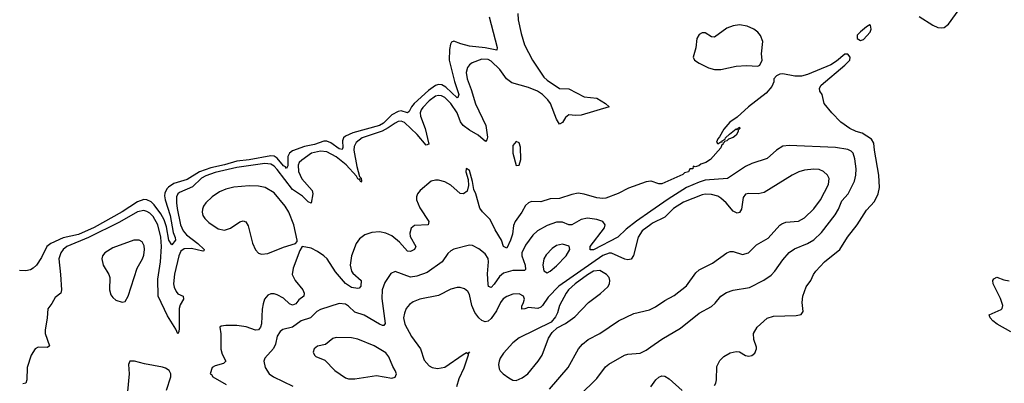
# Model space of a CAD drawing. Header units: inches. Extents: x 1603819 to 1745079, y 385938 to 533966.
# Tile 165 of 256: x 1645930 to 1652278, y 455588 to 457931. Entities that reach past the tile are written whole.
import ezdxf

# ---------------------------------------------------------------- set-up
doc = ezdxf.new("R2010")
doc.units = ezdxf.units.IN
doc.header["$MEASUREMENT"] = 0
doc.layers.add('B6445', color=7, linetype='Continuous')
doc.layers.add('B6455', color=7, linetype='Continuous')

msp = doc.modelspace()

# ---------------------------------------------------------------- linework, layer by layer
at = {"layer": 'B6445', "color": 5}
for points, elevation in [([(1648956.9, 457950), (1649007.9, 457752.1), (1649005.5, 457734.5), (1648930.3, 457750.3), (1648830, 457760.2), (1648775.1, 457775.1), (1648730, 457793.5), (1648714.2, 457785.8), (1648706.9, 457773.1), (1648700.4, 457739.6), (1648699, 457670), (1648733.5, 457533.5), (1648761, 457450), (1648755.5, 457430), (1648750, 457428.3), (1648676.5, 457496.5), (1648651.6, 457511.6), (1648630, 457513.9), (1648610, 457506.7), (1648565.1, 457474.9), (1648473.2, 457390), (1648456.3, 457370), (1648440.3, 457339.7), (1648430, 457331.6), (1648390, 457342.7), (1648370, 457340.5), (1648330, 457317.9), (1648274.7, 457265.3), (1648250, 457248.9), (1648077.7, 457202.3), (1648030, 457181), (1648017.8, 457170), (1648011, 457150), (1648013.3, 457106.7), (1648010, 457094.7), (1647990, 457098.7), (1647937.1, 457137.1), (1647910, 457149.1), (1647890, 457147.6), (1647830, 457126.3), (1647766, 457114), (1647690, 457085.2), (1647669.6, 457070.4), (1647659.7, 457050), (1647658.4, 456990), (1647650, 456971.9), (1647643, 456983), (1647630, 456989.9), (1647590, 457039.7), (1647571, 457051), (1647550, 457053.3), (1647410, 457027.4), (1647330, 457019.5), (1647250, 456995.8), (1647162.4, 456977.6), (1647089.9, 456950.1), (1647010, 456900.8), (1646924.8, 456875.2), (1646890, 456852.1), (1646879.8, 456840.2), (1646866.2, 456813.8), (1646864.3, 456795.7), (1646867.7, 456770), (1646901.2, 456670), (1646919.7, 456559.7), (1646932.9, 456527.1), (1646934.2, 456510), (1646910, 456479.8), (1646892.3, 456510), (1646876.6, 456596.6), (1646860.6, 456640.6), (1646839.7, 456679.7), (1646797.3, 456737.3), (1646776.9, 456756.9), (1646750, 456771.3), (1646730, 456772.7), (1646690, 456758), (1646590, 456693.2), (1646410, 456593), (1646310, 456547), (1646210, 456525.6), (1646130.8, 456490), (1646104.4, 456470), (1646070, 456398.7), (1646037.6, 456350), (1646017.6, 456330), (1645999.8, 456320.2), (1645970, 456313.9), (1645930, 456315.9)], 260), ([(1649142.6, 457970), (1649144.7, 457930), (1649162.8, 457842.8), (1649184.8, 457770), (1649236.9, 457670), (1649310, 457560.4), (1649330, 457541.5), (1649410, 457487.4), (1649470, 457484.9), (1649570, 457434.7), (1649650, 457425.3), (1649707.7, 457390), (1649730.3, 457369.7), (1649550, 457316.5), (1649513, 457313), (1649470, 457318), (1649450, 457301.6), (1649430, 457269.6), (1649410, 457257), (1649390, 457289.4), (1649351.4, 457391.4), (1649335.4, 457415.4), (1649300.2, 457450), (1649268.3, 457470), (1649210, 457494.6), (1649103.9, 457523.9), (1649069.2, 457549.2), (1649025.2, 457610), (1648970, 457664), (1648950, 457673.9), (1648910, 457676.1), (1648847.9, 457652.1), (1648830, 457639.3), (1648817, 457623), (1648809.5, 457590), (1648815.3, 457550), (1648841.6, 457481.6), (1648869.4, 457389.4), (1648936, 457250), (1648946, 457174), (1648942.4, 457157.6), (1648932.8, 457147.2), (1648886.5, 457186.5), (1648830, 457218.5), (1648789.9, 457250), (1648772.8, 457272.8), (1648750.8, 457330), (1648710, 457392), (1648670, 457430.6), (1648650, 457440.7), (1648630, 457443.1), (1648610, 457437.5), (1648570, 457407.3), (1648530, 457365.9), (1648518.4, 457350), (1648512.5, 457330), (1648514.3, 457310), (1648543.3, 457230), (1648568.2, 457130), (1648550, 457122.2), (1648492.2, 457192.2), (1648410, 457268), (1648390, 457277), (1648370, 457274.7), (1648350, 457264.3), (1648306.4, 457233.6), (1648267.2, 457212.8), (1648139.1, 457170), (1648099.7, 457140.3), (1648086.2, 457113.8), (1648084.6, 457090), (1648104.1, 456984.1), (1648121.2, 456921.2), (1648131, 456909), (1648134, 456890), (1648130, 456884.2), (1648122.9, 456897.1), (1648125.2, 456905.2), (1648118, 456902), (1648110, 456904.8), (1648102.2, 456922.2), (1648035.7, 456995.7), (1647970, 457047.1), (1647910, 457080.3), (1647870, 457083.5), (1647812.3, 457070), (1647750, 457025.6), (1647732.6, 457010), (1647725.3, 456994.7), (1647727.7, 456952.3), (1647750, 456906.6), (1647814.8, 456830), (1647819.2, 456810), (1647810, 456749.8), (1647790, 456758.3), (1647753.1, 456793.1), (1647690, 456836.5), (1647590, 456965.7), (1647570, 456986.8), (1647550, 456999.3), (1647510, 457003.5), (1647330, 456978.4), (1647190, 456945.9), (1647130, 456925.8), (1647102.7, 456910), (1647045.3, 456854.7), (1646961.3, 456818.7), (1646950.5, 456809.5), (1646941, 456790), (1646940.1, 456750), (1646946.2, 456713.8), (1646967.4, 456610), (1646983.7, 456570), (1647004.8, 456544.8), (1647077.8, 456490), (1647119.7, 456450), (1647117.9, 456442.1), (1647110, 456439.3), (1647036.9, 456456.9), (1646990, 456454), (1646970, 456438.8), (1646957.2, 456410), (1646928.3, 456291.7), (1646922.4, 456230), (1646926.9, 456206.9), (1646939.4, 456179.4), (1646950, 456165.3), (1646984.2, 456150), (1646986, 456130), (1646965, 456095), (1646959, 456070), (1646958, 455942), (1646956.9, 455923.1), (1646950, 455906.6), (1646937.3, 455937.3), (1646882.3, 456022.3), (1646822.8, 456150), (1646820.7, 456259.3), (1646837.3, 456370), (1646843.9, 456470), (1646840.2, 456530), (1646821, 456610), (1646790, 456662.8), (1646770, 456684), (1646750, 456696), (1646730, 456701), (1646690, 456692.7), (1646573.6, 456626.4), (1646373.1, 456526.9), (1646233.7, 456470), (1646209.5, 456450), (1646195.9, 456430), (1646183.3, 456390), (1646193.7, 456290), (1646198.9, 456190), (1646195.5, 456170), (1646158.9, 456141.1), (1646138.3, 456101.7), (1646112.5, 456067.5), (1646108.1, 456010), (1646093.4, 455930), (1646094.7, 455910), (1646122.3, 455830), (1646110, 455818.5), (1646050, 455820.3), (1646029.4, 455810.6), (1646004.6, 455770), (1645977.4, 455690), (1645976.5, 455610), (1645970.2, 455589.8), (1645950, 455584.7)], 280), ([(1650000, 456889.9), (1649970, 456886.9), (1649854.8, 456845.2), (1649789.5, 456810.5), (1649710, 456781.2), (1649690, 456778.5), (1649650, 456782.3), (1649570, 456807.5), (1649530, 456813.3), (1649490, 456805.3), (1649410, 456778.2), (1649350, 456776.3), (1649290, 456756.8), (1649230, 456758.9), (1649210, 456751.6), (1649190, 456734.5), (1649167.9, 456690), (1649123.8, 456630), (1649114.6, 456605.4), (1649106.9, 456550), (1649095.1, 456510), (1649070, 456458.7), (1649050, 456469.5), (1649036.5, 456510), (1648996.1, 456576.1), (1648963, 456643), (1648913.3, 456693.3), (1648896.7, 456716.7), (1648870, 456809.6), (1648857, 456837), (1648850, 456888), (1648830, 456959.3), (1648810, 456972.3), (1648808, 456970), (1648805.7, 456950), (1648821.3, 456901.3), (1648822.9, 456862.9), (1648814, 456826), (1648791.9, 456808.1), (1648770, 456811.7), (1648710, 456863.9), (1648670, 456886), (1648630, 456897), (1648610, 456897.5), (1648582.6, 456890), (1648511.1, 456830), (1648495.2, 456810), (1648487.6, 456790), (1648489, 456770), (1648510, 456719.6), (1648568.1, 456630), (1648564, 456610), (1648475.3, 456604.7), (1648453.1, 456586.9), (1648444.4, 456555.6), (1648446.6, 456533.4), (1648484.9, 456470), (1648475.8, 456450), (1648450, 456436.5), (1648430, 456440.7), (1648377.9, 456497.9), (1648330, 456537.5), (1648290, 456556.3), (1648250, 456563.4), (1648200.6, 456559.4), (1648154.4, 456545.6), (1648121.2, 456518.8), (1648098.6, 456490), (1648070, 456409.5), (1648061.7, 456350), (1648070, 456310.3), (1648077.9, 456297.9), (1648130.8, 456250), (1648130, 456213.2), (1648118.3, 456201.7), (1648110, 456199.4), (1648070, 456205.9), (1648030, 456230.9), (1647965.6, 456305.6), (1647912.8, 456390), (1647890, 456409.9), (1647850, 456438.4), (1647810, 456458.4), (1647750.7, 456469.3), (1647735.3, 456444.7), (1647693.8, 456330), (1647687.8, 456290), (1647705.2, 456250), (1647755.7, 456190), (1647764.6, 456170), (1647762, 456150), (1647730, 456126.4), (1647710, 456101), (1647690, 456090.9), (1647670, 456099.8), (1647630, 456136.5), (1647590, 456157.6), (1647570, 456164.4), (1647550, 456165.1), (1647530, 456156.9), (1647508.5, 456130), (1647500.2, 456099.8), (1647493.8, 456066.2), (1647488.7, 455971.3), (1647481.8, 455950), (1647470, 455932.8), (1647450, 455929.8), (1647390, 455952.4), (1647330, 455961.6), (1647258.3, 455961.7), (1647230, 455956), (1647221, 455950), (1647227.4, 455907.4), (1647227.5, 455807.5), (1647236.1, 455776.1), (1647259.1, 455730), (1647243.9, 455716.1), (1647190, 455700.5), (1647170.7, 455690), (1647157.3, 455650), (1647165.7, 455645.7), (1647175.8, 455630), (1647260.6, 455580.6)], 320), ([(1650000, 456698.1), (1649907, 456633), (1649839.5, 456580.5), (1649786.7, 456530), (1649630, 456447.3), (1649608.4, 456448.4), (1649607, 456470), (1649699.6, 456590), (1649704.3, 456610), (1649690.3, 456630.3), (1649650, 456644.4), (1649590, 456651.9), (1649550, 456643.7), (1649490, 456609.8), (1649470, 456609.8), (1649430, 456625.6), (1649390, 456625.6), (1649330, 456604.5), (1649269.1, 456570.9), (1649237.8, 456542.2), (1649190, 456477.6), (1649166.9, 456430), (1649167, 456410), (1649188.8, 456350), (1649190, 456320.9), (1649184.2, 456315.8), (1649110, 456315.8), (1649050, 456297.5), (1649023.2, 456276.8), (1648990, 456227.4), (1648970, 456206.2), (1648952.4, 456212.4), (1648950, 456228), (1648946.5, 456293.5), (1648952.6, 456370), (1648950, 456391.5), (1648930, 456422.3), (1648890, 456455.1), (1648850, 456477), (1648830, 456478.4), (1648730, 456452.3), (1648710, 456442.4), (1648690, 456425.1), (1648654.6, 456370), (1648558.1, 456301.9), (1648490, 456278.1), (1648450, 456271.9), (1648350.5, 456309.5), (1648323.6, 456296.4), (1648283.2, 456236.8), (1648267.3, 456190), (1648265.1, 456134.9), (1648287.2, 455972.8), (1648278.2, 455961.8), (1648270, 455959.8), (1648250, 455969.8), (1648150, 456027.5), (1648090, 456046.4), (1648050, 456086.2), (1648030, 456098), (1647990, 456103.5), (1647870, 456062.9), (1647846.2, 456050), (1647804.9, 456010), (1647744.9, 455990), (1647690, 455949.8), (1647625.8, 455934.2), (1647610, 455923.1), (1647590, 455892.6), (1647579.1, 455840.9), (1647566.7, 455813.3), (1647510.2, 455750), (1647503.6, 455730), (1647512.9, 455690), (1647537.5, 455650), (1647566, 455630), (1647690.1, 455570.1)], 340), ([(1650000, 456612.1), (1649943.2, 456570), (1649918.4, 456530), (1649888.3, 456411.7), (1649872, 456388), (1649850, 456383.4), (1649831.2, 456388.8), (1649746.3, 456426.3), (1649730, 456427.6), (1649690, 456411.1), (1649405.2, 456214.8), (1649336.2, 456143.8), (1649301, 456090), (1649290, 456079), (1649270, 456069.9), (1649210, 456076), (1649187.8, 456067.8), (1649167, 456067), (1649166.6, 456086.6), (1649176.9, 456103.1), (1649185.1, 456130), (1649178.3, 456150), (1649150, 456165.8), (1649110, 456161.7), (1649070, 456147), (1649048.1, 456131.9), (1649030.1, 456110), (1649003.8, 456056.2), (1648970, 456005.6), (1648950, 455989.6), (1648930, 455984.2), (1648910, 455992.9), (1648890, 456009.8), (1648864.7, 456044.7), (1648846, 456090), (1648830, 456160.9), (1648819.6, 456179.6), (1648797.6, 456197.6), (1648770, 456206.2), (1648750, 456205.8), (1648710, 456194.4), (1648630, 456154.4), (1648509.5, 456130.5), (1648467.3, 456112.7), (1648443.9, 456096.1), (1648421.5, 456070), (1648410, 456041.2), (1648405.2, 456010), (1648413.8, 455970), (1648456.9, 455890), (1648513.8, 455810), (1648538, 455738), (1648570, 455702), (1648590.3, 455690.3), (1648624.8, 455684.8), (1648670, 455691.3), (1648790, 455775), (1648810, 455786), (1648819, 455781), (1648830.3, 455790.3), (1648820.4, 455779.6), (1648822, 455770), (1648793.1, 455686.9), (1648761.8, 455618.2), (1648746.5, 455566.5)], 360), ([(1649346.8, 455550), (1649465.7, 455690), (1649533.8, 455810), (1649559.2, 455840.8), (1649595.4, 455870), (1649669.6, 455910), (1649790, 455991.3), (1649890, 456038.5), (1649990, 456060.8), (1650000, 456065.7)], 360), ([(1649539.2, 455510), (1649650, 455619.6), (1649706.1, 455693.9), (1649728.5, 455711.5), (1649830, 455770.2), (1649850, 455776.9), (1649930, 455782.8), (1649970, 455801.8), (1650000, 455823.3)], 340), ([(1646876.7, 455543.3), (1646905.2, 455630), (1646905, 455650), (1646894.7, 455670), (1646870, 455685.6), (1646851.4, 455691.4), (1646733.8, 455713.8), (1646670, 455732), (1646640.5, 455730), (1646631.7, 455710), (1646636.1, 455650), (1646624.4, 455535.6)], 320)]:
    msp.add_lwpolyline(points, dxfattribs=dict(at, elevation=elevation))
for points, elevation in [([(1649130, 457147), (1649110, 457121.2), (1649110, 457072), (1649130, 456991), (1649150, 456994.8), (1649160.5, 457030), (1649158, 457110), (1649150, 457137.2)], 320), ([(1647410, 456860.3), (1647310, 456851.1), (1647260, 456840), (1647218, 456822), (1647171.4, 456790), (1647130.1, 456750), (1647115.5, 456730), (1647108.1, 456710), (1647107.2, 456690), (1647111.8, 456670), (1647124.1, 456650), (1647150, 456623.7), (1647210, 456584.5), (1647250, 456574.8), (1647290, 456588.9), (1647350, 456628.4), (1647370, 456634.9), (1647388.8, 456628.8), (1647403.9, 456603.9), (1647431.4, 456491.4), (1647450, 456448.2), (1647470, 456427), (1647490, 456419.6), (1647530, 456424.9), (1647630, 456465.5), (1647708.7, 456490), (1647718.4, 456501.6), (1647719.5, 456510), (1647696.8, 456610), (1647665.4, 456690), (1647640.7, 456730), (1647570, 456815.7), (1647512, 456850), (1647470, 456859.3)], 320), ([(1646700.9, 456510), (1646666.4, 456510), (1646530, 456461.8), (1646479.7, 456430), (1646463.3, 456410), (1646459.6, 456390), (1646469, 456350), (1646505, 456290), (1646511, 456270), (1646509.2, 456190), (1646518.8, 456158.8), (1646530, 456140.4), (1646550, 456123.7), (1646590, 456110.4), (1646610, 456116.3), (1646630, 456150.7), (1646687.4, 456330), (1646721.2, 456390), (1646730, 456414.9), (1646735.1, 456450), (1646733.1, 456473.1), (1646718.9, 456498.9)], 320), ([(1649430, 456483.9), (1649390, 456476.2), (1649362.3, 456457.7), (1649324.6, 456415.4), (1649308.4, 456390), (1649302.9, 456350), (1649310, 456314), (1649330, 456300.2), (1649350, 456310.2), (1649390, 456345.2), (1649453, 456410), (1649477.7, 456450), (1649472.4, 456472.4)], 360), ([(1649670, 456314.9), (1649630.4, 456310.4), (1649590, 456288.2), (1649511.3, 456230), (1649467.6, 456190), (1649452.8, 456170), (1649410.3, 456090), (1649397.2, 456042.8), (1649383.9, 456016.1), (1649357.1, 455982.9), (1649150, 455881.3), (1649110.4, 455850), (1649050, 455782), (1649027, 455750), (1649020.4, 455730), (1649017.1, 455710), (1649022.3, 455682.3), (1649028.8, 455668.8), (1649047.3, 455650), (1649083.4, 455623.4), (1649108.7, 455608.7), (1649130, 455607), (1649170, 455623.7), (1649205.1, 455650), (1649272.6, 455730), (1649297.6, 455770), (1649340.1, 455879.9), (1649363.6, 455916.4), (1649394.2, 455945.8), (1649450, 455973.4), (1649510, 456017.6), (1649596.3, 456110), (1649673.6, 456166.4), (1649721.3, 456210), (1649732.8, 456230), (1649735.4, 456250), (1649729.7, 456270), (1649714.3, 456290)], 380), ([(1647970, 455882.6), (1647950, 455876.3), (1647900.8, 455839.2), (1647850, 455827), (1647828.2, 455810), (1647823, 455790), (1647830.5, 455770.5), (1647840.4, 455760.4), (1647896.9, 455736.9), (1647960.9, 455670), (1648030, 455622.8), (1648050, 455617.2), (1648090, 455616.9), (1648230, 455639.5), (1648330, 455620.5), (1648350, 455627.3), (1648358.4, 455650), (1648351.5, 455670), (1648335.8, 455695.8), (1648310, 455759.3), (1648290, 455785.6), (1648214.5, 455830), (1648110, 455872.9), (1648070, 455880.8)], 360)]:
    msp.add_lwpolyline(points, close=True, dxfattribs=dict(at, elevation=elevation))
at = {"layer": 'B6455', "color": 5}
for points, elevation in [([(1651730, 457950.6), (1651816.5, 457896.5), (1651850, 457881.3), (1651870, 457878), (1651890, 457881.1), (1651918.6, 457901.4), (1652019.2, 458040.8)], 320), ([(1650410, 455573.4), (1650418.9, 455590), (1650422.6, 455610), (1650424.2, 455695.8), (1650443.8, 455736.2), (1650470, 455762), (1650510, 455785.5), (1650550, 455794), (1650570, 455790.8), (1650610, 455767.3), (1650630, 455762.8), (1650650, 455767.3), (1650670, 455782.8), (1650680.9, 455810), (1650680.2, 455820.2), (1650662.7, 455870), (1650660.9, 455910), (1650683.7, 455950), (1650750, 456007.7), (1650790, 456020.3), (1650935.1, 456024.9), (1650969, 456031), (1650982, 456050), (1650975.1, 456110), (1650979.6, 456150), (1651000.5, 456210), (1651029.6, 456250), (1651048, 456290), (1651062.4, 456310), (1651119.7, 456370), (1651218, 456450), (1651267.3, 456530), (1651329.8, 456610), (1651390, 456704.4), (1651441.3, 456758.7), (1651464.8, 456810), (1651473.6, 456850), (1651468.9, 456930), (1651440.6, 457090), (1651436.4, 457136.4), (1651422, 457162), (1651360.5, 457200.5), (1651323.7, 457210), (1651282.9, 457230), (1651224.7, 457270), (1651165.1, 457330), (1651117.2, 457390), (1651103.7, 457450), (1651089.4, 457470), (1651087, 457490), (1651097.6, 457510), (1651250, 457637.6), (1651281.4, 457670), (1651284.6, 457690), (1651270, 457708.5), (1651250, 457708.6), (1651196.4, 457663.6), (1651159.2, 457640.8), (1651010, 457578), (1650970, 457567.6), (1650926.6, 457566.6), (1650850, 457581.2), (1650830, 457579), (1650810, 457568.7), (1650791.3, 457550), (1650792, 457530), (1650779.8, 457500.2), (1650742.8, 457457.2), (1650627.7, 457370), (1650556.4, 457303.6), (1650508.4, 457270), (1650470, 457225.2), (1650442.8, 457177.2), (1650430, 457164), (1650422, 457142), (1650430, 457131.3), (1650450, 457144.7), (1650456.4, 457143.6), (1650458, 457150), (1650479.3, 457160.7), (1650481.2, 457170), (1650505.8, 457194.2), (1650550, 457227.3), (1650556.4, 457223.6), (1650558, 457230), (1650570, 457238), (1650573.4, 457230), (1650561.1, 457218.9), (1650561.6, 457210), (1650550, 457187.6), (1650530, 457172), (1650498.8, 457161.2), (1650490, 457149.6), (1650473.4, 457146.6), (1650470, 457138), (1650463.6, 457136.4), (1650464.7, 457130), (1650455.9, 457124.1), (1650450, 457104.5), (1650383.8, 457030), (1650353.4, 457010), (1650320.6, 456999.4), (1650309.6, 456989.6), (1650284, 456984), (1650272, 456988), (1650270.8, 456970), (1650250.7, 456969.3), (1650242, 456950), (1650215.3, 456944.7), (1650206, 456934), (1650070, 456873.7), (1650050, 456872.9), (1650001.2, 456890), (1650000, 456889.9)], 320), ([(1650000, 455823.3), (1650070, 455873.5), (1650190, 455943.1), (1650310, 456040.3), (1650390, 456084.2), (1650414.3, 456105.7), (1650451.1, 456150), (1650486, 456174), (1650530, 456187.5), (1650634.7, 456205.3), (1650726.6, 456253.4), (1650773.9, 456286.1), (1650799.2, 456310), (1650850, 456383.1), (1650890, 456430.2), (1650925.5, 456454.5), (1651010, 456489.3), (1651050, 456512.9), (1651100.3, 456559.7), (1651187.3, 456672.7), (1651209.2, 456710), (1651230, 456763.6), (1651271.3, 456810), (1651311.8, 456890), (1651320.8, 456930), (1651323, 456970), (1651314.1, 457034.1), (1651303.5, 457070), (1651290, 457084.7), (1651270, 457094.2), (1651190, 457107), (1650890, 457120.9), (1650850, 457115.1), (1650810.3, 457090), (1650750, 457036.9), (1650650, 457005.1), (1650610, 456985.6), (1650492.9, 456907.1), (1650350, 456896.1), (1650310, 456884.8), (1650230, 456849.9), (1650110, 456775.2), (1650000, 456698.1)], 340), ([(1650000, 456065.7), (1650030, 456080.2), (1650090, 456122.8), (1650150, 456154.2), (1650230, 456216.1), (1650290, 456299.6), (1650310, 456319.6), (1650397.7, 456362.3), (1650490, 456428.5), (1650510, 456437), (1650530, 456437.6), (1650590, 456418.7), (1650629.2, 456430), (1650680, 456480), (1650756.2, 456523.8), (1650830, 456607.4), (1650843.6, 456616.4), (1650870, 456626.7), (1650950, 456632), (1650990, 456654), (1651050, 456712.6), (1651092.2, 456770), (1651144.8, 456870), (1651148.7, 456908.7), (1651138.9, 456930), (1651113.3, 456953.3), (1651085.2, 456965.2), (1651050, 456968.6), (1650990, 456961.6), (1650953, 456950), (1650910, 456928.7), (1650730, 456817.3), (1650690, 456808.5), (1650630, 456812), (1650610, 456807.8), (1650594.3, 456785.7), (1650583.9, 456710), (1650570, 456688), (1650555.1, 456684.9), (1650530, 456697.3), (1650484.8, 456750), (1650450, 456782.2), (1650430, 456794), (1650390, 456805.6), (1650350, 456806.9), (1650330, 456802.9), (1650210, 456755.8), (1650144.4, 456715.6), (1650090, 456659.2), (1650010, 456619.5), (1650000, 456612.1)], 360), ([(1652320.2, 455920.2), (1652232.3, 455970), (1652203.7, 455990), (1652186, 456010), (1652181.2, 456030), (1652256.8, 456063.2), (1652264.5, 456070), (1652267.8, 456090), (1652254.1, 456134.1), (1652205.2, 456230), (1652204, 456250), (1652210, 456262), (1652230, 456271.3), (1652274.4, 456254.4), (1652310, 456248)], 280), ([(1650000, 455566.1), (1650031.3, 455610), (1650050, 455627.2), (1650070, 455636.5), (1650090, 455634), (1650116.4, 455616.4), (1650201.1, 455541.1)], 320)]:
    msp.add_lwpolyline(points, dxfattribs=dict(at, elevation=elevation))
at = {"layer": 'B6455', "color": 5, "elevation": 320}
for points in [[(1650570, 457897.8), (1650530, 457891.5), (1650490, 457876.8), (1650410, 457819), (1650390, 457819.8), (1650350, 457845.7), (1650330, 457846.6), (1650310, 457835.6), (1650296, 457810), (1650289.3, 457750), (1650271.4, 457690), (1650281.3, 457670), (1650310.2, 457650), (1650370, 457621.7), (1650410, 457610.7), (1650450, 457609.1), (1650550, 457632.4), (1650616.2, 457636.2), (1650689.5, 457630.5), (1650702, 457638), (1650716.9, 457670), (1650713, 457710), (1650722.2, 457790), (1650707, 457830), (1650688.9, 457850), (1650663.1, 457870), (1650619.7, 457890)], [(1651410, 457898), (1651390, 457885.1), (1651350, 457853.4), (1651329.7, 457830.3), (1651330, 457808.8), (1651350, 457796.4), (1651370, 457802.3), (1651413.3, 457850), (1651418.9, 457870), (1651415.6, 457895.6)]]:
    msp.add_lwpolyline(points, close=True, dxfattribs=at)

doc.saveas('drawing.dxf')
